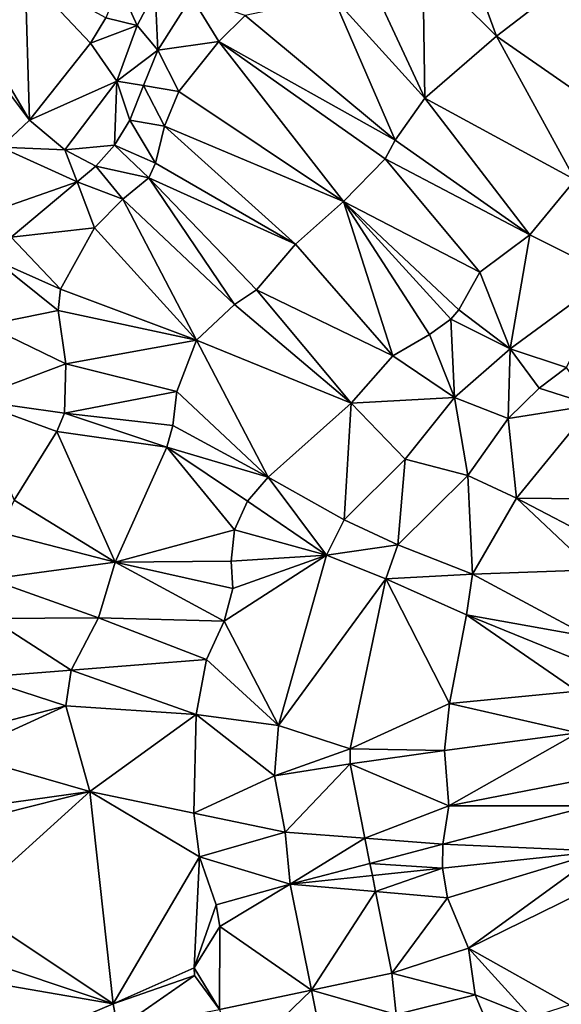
# Model space of a CAD drawing. Header units: inches. Extents: x 573046 to 573309, y 6670408 to 6670677.
# Tile 25 of 111: x 573192 to 573221, y 6670508 to 6670562. Entities that reach past the tile are written whole.
import ezdxf

# ---------------------------------------------------------------- set-up
doc = ezdxf.new("R2010")
doc.units = ezdxf.units.IN
doc.header["$MEASUREMENT"] = 0
for name, color, linetype in [('Objekter_Gjerde', 10, 'Continuous'), ('Objekter_Mur', 10, 'Continuous'), ('Terreng_ortofoto', 10, 'Continuous')]:
    doc.layers.add(name, color=color, linetype=linetype)

msp = doc.modelspace()

# ---------------------------------------------------------------- linework, layer by layer
at = {"layer": 'Terreng_ortofoto'}
for points in [[(573217.86, 6670561.31, 222), (573216.29, 6670565.59, 221), (573213.83, 6670565.31, 221)], [(573221.59, 6670564.19, 222), (573216.29, 6670565.59, 221), (573217.86, 6670561.31, 222)], [(573213.83, 6670565.31, 221), (573211.03, 6670564.14, 221), (573213.94, 6670557.9, 222)], [(573217.86, 6670561.31, 222), (573213.83, 6670565.31, 221), (573213.94, 6670557.9, 222)], [(573192.06, 6670564.71, 217), (573188.35, 6670563.4, 217), (573192.29, 6670556.7, 218)], [(573196.48, 6670562.31, 218), (573192.06, 6670564.71, 217), (573195.63, 6670560.91, 218)], [(573195.63, 6670560.91, 218), (573192.06, 6670564.71, 217), (573192.29, 6670556.7, 218)], [(573197.21, 6670564.06, 218), (573196.48, 6670562.31, 218), (573198.19, 6670561.89, 219)], [(573197.21, 6670564.06, 218), (573198.19, 6670561.89, 219), (573199.17, 6670563.76, 219)], [(573208.91, 6670563.45, 221), (573213.94, 6670557.9, 222), (573211.03, 6670564.14, 221)], [(573221.59, 6670564.19, 222), (573217.86, 6670561.31, 222), (573225.56, 6670555.95, 223)], [(573188.35, 6670563.4, 217), (573187.79, 6670562.68, 217), (573192.29, 6670556.7, 218)], [(573198.19, 6670561.89, 219), (573199.32, 6670560.54, 220), (573199.17, 6670563.76, 219)], [(573199.32, 6670560.54, 220), (573201.17, 6670563.46, 220), (573199.17, 6670563.76, 219)], [(573202.66, 6670561.01, 221), (573201.17, 6670563.46, 220), (573199.32, 6670560.54, 220)], [(573204.1, 6670562.43, 221), (573201.17, 6670563.46, 220), (573202.66, 6670561.01, 221)], [(573208.91, 6670563.45, 221), (573204.1, 6670562.43, 221), (573212.31, 6670555.61, 222)], [(573208.91, 6670563.45, 221), (573212.31, 6670555.61, 222), (573213.94, 6670557.9, 222)], [(573187.79, 6670562.68, 217), (573190.72, 6670555.22, 218), (573192.29, 6670556.7, 218)], [(573196.48, 6670562.31, 218), (573195.63, 6670560.91, 218), (573198.19, 6670561.89, 219)], [(573204.1, 6670562.43, 221), (573202.66, 6670561.01, 221), (573212.31, 6670555.61, 222)], [(573198.19, 6670561.89, 219), (573195.63, 6670560.91, 218), (573197.08, 6670558.83, 219)], [(573198.19, 6670561.89, 219), (573197.08, 6670558.83, 219), (573199.32, 6670560.54, 220)], [(573217.86, 6670561.31, 222), (573213.94, 6670557.9, 222), (573222.15, 6670553.44, 223)], [(573217.86, 6670561.31, 222), (573222.15, 6670553.44, 223), (573225.56, 6670555.95, 223)], [(573195.63, 6670560.91, 218), (573192.29, 6670556.7, 218), (573197.08, 6670558.83, 219)], [(573202.66, 6670561.01, 221), (573199.32, 6670560.54, 220), (573200.47, 6670558.28, 221)], [(573202.66, 6670561.01, 221), (573200.47, 6670558.28, 221), (573209.48, 6670552.24, 222)], [(573202.66, 6670561.01, 221), (573209.48, 6670552.24, 222), (573211.76, 6670554.59, 222)], [(573202.66, 6670561.01, 221), (573211.76, 6670554.59, 222), (573212.31, 6670555.61, 222)], [(573199.32, 6670560.54, 220), (573197.08, 6670558.83, 219), (573198.542, 6670558.593, 220)], [(573199.32, 6670560.54, 220), (573198.542, 6670558.593, 220), (573200.47, 6670558.28, 221)], [(573197.08, 6670558.83, 219), (573192.29, 6670556.7, 218), (573194.23, 6670555.08, 219)], [(573197.08, 6670558.83, 219), (573194.23, 6670555.08, 219), (573196.95, 6670555.34, 220)], [(573197.08, 6670558.83, 219), (573196.95, 6670555.34, 220), (573197.79, 6670556.71, 220)], [(573197.08, 6670558.83, 219), (573197.79, 6670556.71, 220), (573198.542, 6670558.593, 220)], [(573198.542, 6670558.593, 220), (573197.79, 6670556.71, 220), (573199.68, 6670556.38, 221)], [(573200.47, 6670558.28, 221), (573198.542, 6670558.593, 220), (573199.68, 6670556.38, 221)], [(573209.48, 6670552.24, 222), (573200.47, 6670558.28, 221), (573199.68, 6670556.38, 221)], [(573219.68, 6670550.42, 223), (573213.94, 6670557.9, 222), (573212.31, 6670555.61, 222)], [(573222.15, 6670553.44, 223), (573213.94, 6670557.9, 222), (573219.68, 6670550.42, 223)], [(573194.23, 6670555.08, 219), (573192.29, 6670556.7, 218), (573190.72, 6670555.22, 218)], [(573197.79, 6670556.71, 220), (573196.95, 6670555.34, 220), (573199.2, 6670554.35, 221)], [(573197.79, 6670556.71, 220), (573199.2, 6670554.35, 221), (573199.68, 6670556.38, 221)], [(573206.86, 6670549.91, 222), (573199.68, 6670556.38, 221), (573199.2, 6670554.35, 221)], [(573206.86, 6670549.91, 222), (573209.48, 6670552.24, 222), (573199.68, 6670556.38, 221)], [(573194.902, 6670553.319, 220), (573190.72, 6670555.22, 218), (573190.25, 6670551.7, 219)], [(573194.23, 6670555.08, 219), (573190.72, 6670555.22, 218), (573194.902, 6670553.319, 220)], [(573196.95, 6670555.34, 220), (573194.23, 6670555.08, 219), (573195.93, 6670554.18, 220)], [(573196.95, 6670555.34, 220), (573195.93, 6670554.18, 220), (573198.82, 6670553.55, 221)], [(573199.2, 6670554.35, 221), (573196.95, 6670555.34, 220), (573198.82, 6670553.55, 221)], [(573219.68, 6670550.42, 223), (573212.31, 6670555.61, 222), (573211.76, 6670554.59, 222)], [(573194.23, 6670555.08, 219), (573194.902, 6670553.319, 220), (573195.93, 6670554.18, 220)], [(573195.93, 6670554.18, 220), (573194.902, 6670553.319, 220), (573197.41, 6670552.37, 221)], [(573195.93, 6670554.18, 220), (573197.41, 6670552.37, 221), (573198.82, 6670553.55, 221)], [(573206.86, 6670549.91, 222), (573199.2, 6670554.35, 221), (573198.82, 6670553.55, 221)], [(573216.94, 6670548.38, 223), (573211.76, 6670554.59, 222), (573209.48, 6670552.24, 222)], [(573216.94, 6670548.38, 223), (573219.68, 6670550.42, 223), (573211.76, 6670554.59, 222)], [(573203.51, 6670546.6, 222), (573198.82, 6670553.55, 221), (573197.41, 6670552.37, 221)], [(573204.72, 6670547.41, 222), (573198.82, 6670553.55, 221), (573203.51, 6670546.6, 222)], [(573204.72, 6670547.41, 222), (573206.86, 6670549.91, 222), (573198.82, 6670553.55, 221)], [(573194.902, 6670553.319, 220), (573190.25, 6670551.7, 219), (573191.3, 6670550.3, 220)], [(573195.86, 6670550.81, 221), (573194.902, 6670553.319, 220), (573191.3, 6670550.3, 220)], [(573195.86, 6670550.81, 221), (573197.41, 6670552.37, 221), (573194.902, 6670553.319, 220)], [(573224.09, 6670548.22, 224), (573222.15, 6670553.44, 223), (573219.68, 6670550.42, 223)], [(573201.44, 6670544.66, 222), (573197.41, 6670552.37, 221), (573195.86, 6670550.81, 221)], [(573203.51, 6670546.6, 222), (573197.41, 6670552.37, 221), (573201.44, 6670544.66, 222)], [(573212.18, 6670543.8, 223), (573209.48, 6670552.24, 222), (573206.86, 6670549.91, 222)], [(573216.94, 6670548.38, 223), (573209.48, 6670552.24, 222), (573215.8, 6670546.32, 223)], [(573215.8, 6670546.32, 223), (573209.48, 6670552.24, 222), (573215.35, 6670545.8, 223)], [(573214.19, 6670544.97, 223), (573215.35, 6670545.8, 223), (573209.48, 6670552.24, 222)], [(573214.19, 6670544.97, 223), (573209.48, 6670552.24, 222), (573212.18, 6670543.8, 223)], [(573193.99, 6670547.44, 221), (573195.86, 6670550.81, 221), (573191.3, 6670550.3, 220)], [(573201.44, 6670544.66, 222), (573195.86, 6670550.81, 221), (573193.99, 6670547.44, 221)], [(573218.61, 6670544.18, 224), (573219.68, 6670550.42, 223), (573216.94, 6670548.38, 223)], [(573224.09, 6670548.22, 224), (573219.68, 6670550.42, 223), (573218.61, 6670544.18, 224)], [(573193.99, 6670547.44, 221), (573191.3, 6670550.3, 220), (573190.41, 6670549.04, 220)], [(573204.72, 6670547.41, 222), (573212.18, 6670543.8, 223), (573206.86, 6670549.91, 222)], [(573190.41, 6670549.04, 220), (573189.91, 6670545.47, 220), (573193.87, 6670546.28, 221)], [(573193.99, 6670547.44, 221), (573190.41, 6670549.04, 220), (573193.87, 6670546.28, 221)], [(573218.61, 6670544.18, 224), (573216.94, 6670548.38, 223), (573215.8, 6670546.32, 223)], [(573224.09, 6670548.22, 224), (573218.61, 6670544.18, 224), (573221.689, 6670543.154, 225)], [(573201.44, 6670544.66, 222), (573193.99, 6670547.44, 221), (573193.87, 6670546.28, 221)], [(573204.72, 6670547.41, 222), (573203.51, 6670546.6, 222), (573209.9, 6670541.21, 223)], [(573204.72, 6670547.41, 222), (573209.9, 6670541.21, 223), (573212.18, 6670543.8, 223)], [(573203.51, 6670546.6, 222), (573201.44, 6670544.66, 222), (573209.9, 6670541.21, 223)], [(573194.29, 6670543.35, 221), (573193.87, 6670546.28, 221), (573189.91, 6670545.47, 220)], [(573201.44, 6670544.66, 222), (573193.87, 6670546.28, 221), (573194.29, 6670543.35, 221)], [(573218.61, 6670544.18, 224), (573215.8, 6670546.32, 223), (573215.35, 6670545.8, 223)], [(573194.29, 6670543.35, 221), (573189.91, 6670545.47, 220), (573189.04, 6670541.39, 220)], [(573214.19, 6670544.97, 223), (573215.55, 6670541.51, 224), (573215.35, 6670545.8, 223)], [(573218.61, 6670544.18, 224), (573215.35, 6670545.8, 223), (573215.55, 6670541.51, 224)], [(573214.19, 6670544.97, 223), (573212.18, 6670543.8, 223), (573215.55, 6670541.51, 224)], [(573201.44, 6670544.66, 222), (573194.29, 6670543.35, 221), (573200.36, 6670541.85, 222)], [(573205.35, 6670537.15, 223), (573201.44, 6670544.66, 222), (573200.36, 6670541.85, 222)], [(573205.35, 6670537.15, 223), (573209.9, 6670541.21, 223), (573201.44, 6670544.66, 222)], [(573218.49, 6670540.37, 225), (573218.61, 6670544.18, 224), (573215.55, 6670541.51, 224)], [(573218.49, 6670540.37, 225), (573220.18, 6670542.02, 225), (573218.61, 6670544.18, 224)], [(573218.61, 6670544.18, 224), (573220.18, 6670542.02, 225), (573221.689, 6670543.154, 225)], [(573194.21, 6670540.66, 221), (573194.29, 6670543.35, 221), (573189.04, 6670541.39, 220)], [(573194.21, 6670540.66, 221), (573200.36, 6670541.85, 222), (573194.29, 6670543.35, 221)], [(573212.18, 6670543.8, 223), (573209.9, 6670541.21, 223), (573215.55, 6670541.51, 224)], [(573223.1, 6670541.09, 226), (573221.689, 6670543.154, 225), (573220.18, 6670542.02, 225)], [(573194.21, 6670540.66, 221), (573200.14, 6670539.98, 222), (573200.36, 6670541.85, 222)], [(573205.35, 6670537.15, 223), (573200.36, 6670541.85, 222), (573200.14, 6670539.98, 222)], [(573223.1, 6670541.09, 226), (573220.18, 6670542.02, 225), (573218.49, 6670540.37, 225)], [(573193.79, 6670539.66, 221), (573189.04, 6670541.39, 220), (573191.46, 6670535.89, 221)], [(573194.21, 6670540.66, 221), (573189.04, 6670541.39, 220), (573193.79, 6670539.66, 221)], [(573205.35, 6670537.15, 223), (573209.51, 6670534.82, 224), (573209.9, 6670541.21, 223)], [(573212.85, 6670538.13, 224), (573209.9, 6670541.21, 223), (573209.51, 6670534.82, 224)], [(573212.85, 6670538.13, 224), (573215.55, 6670541.51, 224), (573209.9, 6670541.21, 223)], [(573212.85, 6670538.13, 224), (573216.29, 6670537.24, 225), (573215.55, 6670541.51, 224)], [(573218.49, 6670540.37, 225), (573215.55, 6670541.51, 224), (573216.29, 6670537.24, 225)], [(573194.21, 6670540.66, 221), (573193.79, 6670539.66, 221), (573199.82, 6670538.8, 222)], [(573194.21, 6670540.66, 221), (573199.82, 6670538.8, 222), (573200.14, 6670539.98, 222)], [(573223.1, 6670541.09, 226), (573218.49, 6670540.37, 225), (573218.94, 6670536.01, 226)], [(573224.69, 6670535.95, 227), (573223.1, 6670541.09, 226), (573218.94, 6670536.01, 226)], [(573218.49, 6670540.37, 225), (573216.29, 6670537.24, 225), (573218.94, 6670536.01, 226)], [(573196.98, 6670532.49, 222), (573193.79, 6670539.66, 221), (573191.46, 6670535.89, 221)], [(573196.98, 6670532.49, 222), (573199.82, 6670538.8, 222), (573193.79, 6670539.66, 221)], [(573205.35, 6670537.15, 223), (573200.14, 6670539.98, 222), (573199.82, 6670538.8, 222)], [(573196.98, 6670532.49, 222), (573203.51, 6670534.27, 223), (573199.82, 6670538.8, 222)], [(573205.35, 6670537.15, 223), (573199.82, 6670538.8, 222), (573204.22, 6670535.84, 223)], [(573204.22, 6670535.84, 223), (573199.82, 6670538.8, 222), (573203.51, 6670534.27, 223)], [(573212.85, 6670538.13, 224), (573209.51, 6670534.82, 224), (573212.46, 6670533.45, 225)], [(573212.85, 6670538.13, 224), (573212.46, 6670533.45, 225), (573216.29, 6670537.24, 225)], [(573208.55, 6670532.88, 224), (573205.35, 6670537.15, 223), (573204.22, 6670535.84, 223)], [(573208.55, 6670532.88, 224), (573209.51, 6670534.82, 224), (573205.35, 6670537.15, 223)], [(573216.54, 6670531.84, 226), (573216.29, 6670537.24, 225), (573212.46, 6670533.45, 225)], [(573218.94, 6670536.01, 226), (573216.29, 6670537.24, 225), (573216.54, 6670531.84, 226)], [(573196.98, 6670532.49, 222), (573191.46, 6670535.89, 221), (573190.61, 6670534.14, 221)], [(573208.55, 6670532.88, 224), (573204.22, 6670535.84, 223), (573203.51, 6670534.27, 223)], [(573223.11, 6670532.07, 227), (573218.94, 6670536.01, 226), (573216.54, 6670531.84, 226)], [(573223.11, 6670532.07, 227), (573223.49, 6670533.63, 227), (573218.94, 6670536.01, 226)], [(573224.69, 6670535.95, 227), (573218.94, 6670536.01, 226), (573223.49, 6670533.63, 227)], [(573208.55, 6670532.88, 224), (573212.46, 6670533.45, 225), (573209.51, 6670534.82, 224)], [(573196.98, 6670532.49, 222), (573190.61, 6670534.14, 221), (573190.12, 6670531.56, 221)], [(573203.34, 6670532.56, 223), (573203.51, 6670534.27, 223), (573196.98, 6670532.49, 222)], [(573208.55, 6670532.88, 224), (573203.51, 6670534.27, 223), (573203.34, 6670532.56, 223)], [(573208.55, 6670532.88, 224), (573211.8, 6670531.59, 225), (573212.46, 6670533.45, 225)], [(573216.54, 6670531.84, 226), (573212.46, 6670533.45, 225), (573211.8, 6670531.59, 225)], [(573203.34, 6670532.56, 223), (573196.98, 6670532.49, 222), (573203.42, 6670531.05, 223)], [(573208.55, 6670532.88, 224), (573203.42, 6670531.05, 223), (573202.95, 6670529.26, 223)], [(573208.55, 6670532.88, 224), (573202.95, 6670529.26, 223), (573205.92, 6670523.56, 224)], [(573208.55, 6670532.88, 224), (573203.34, 6670532.56, 223), (573203.42, 6670531.05, 223)], [(573208.55, 6670532.88, 224), (573205.92, 6670523.56, 224), (573211.8, 6670531.59, 225)], [(573196.98, 6670532.49, 222), (573190.12, 6670531.56, 221), (573196.07, 6670529.45, 222)], [(573202.95, 6670529.26, 223), (573196.98, 6670532.49, 222), (573196.07, 6670529.45, 222)], [(573202.95, 6670529.26, 223), (573203.42, 6670531.05, 223), (573196.98, 6670532.49, 222)], [(573223.11, 6670532.07, 227), (573216.54, 6670531.84, 226), (573222.92, 6670528.41, 227)], [(573196.07, 6670529.45, 222), (573190.12, 6670531.56, 221), (573190.18, 6670529.42, 221)], [(573211.8, 6670531.59, 225), (573205.92, 6670523.56, 224), (573209.85, 6670522.27, 225)], [(573211.8, 6670531.59, 225), (573209.85, 6670522.27, 225), (573215.28, 6670524.75, 226)], [(573216.54, 6670531.84, 226), (573211.8, 6670531.59, 225), (573216.22, 6670529.62, 226)], [(573211.8, 6670531.59, 225), (573215.28, 6670524.75, 226), (573216.22, 6670529.62, 226)], [(573222.92, 6670528.41, 227), (573216.54, 6670531.84, 226), (573216.22, 6670529.62, 226)], [(573194.57, 6670526.59, 222), (573190.18, 6670529.42, 221), (573189.51, 6670526.19, 221)], [(573196.07, 6670529.45, 222), (573190.18, 6670529.42, 221), (573194.57, 6670526.59, 222)], [(573201.99, 6670527.16, 223), (573196.07, 6670529.45, 222), (573194.57, 6670526.59, 222)], [(573202.95, 6670529.26, 223), (573196.07, 6670529.45, 222), (573201.99, 6670527.16, 223)], [(573222.27, 6670525.43, 227), (573216.22, 6670529.62, 226), (573215.28, 6670524.75, 226)], [(573222.92, 6670528.41, 227), (573216.22, 6670529.62, 226), (573222.48, 6670527.06, 227)], [(573222.27, 6670525.43, 227), (573222.48, 6670527.06, 227), (573216.22, 6670529.62, 226)], [(573202.95, 6670529.26, 223), (573201.99, 6670527.16, 223), (573205.92, 6670523.56, 224)], [(573201.99, 6670527.16, 223), (573194.57, 6670526.59, 222), (573201.41, 6670524.15, 223)], [(573201.99, 6670527.16, 223), (573201.41, 6670524.15, 223), (573205.92, 6670523.56, 224)], [(573189.51, 6670526.19, 221), (573188.5, 6670523.14, 221), (573194.29, 6670524.63, 222)], [(573194.57, 6670526.59, 222), (573189.51, 6670526.19, 221), (573194.29, 6670524.63, 222)], [(573194.57, 6670526.59, 222), (573194.29, 6670524.63, 222), (573201.41, 6670524.15, 223)], [(573222.27, 6670525.43, 227), (573215.28, 6670524.75, 226), (573222.31, 6670523.15, 227)], [(573194.29, 6670524.63, 222), (573188.48, 6670521.99, 221), (573195.59, 6670519.94, 222)], [(573194.29, 6670524.63, 222), (573188.5, 6670523.14, 221), (573188.48, 6670521.99, 221)], [(573201.41, 6670524.15, 223), (573194.29, 6670524.63, 222), (573195.59, 6670519.94, 222)], [(573209.85, 6670522.27, 225), (573215.01, 6670522.18, 226), (573215.28, 6670524.75, 226)], [(573222.31, 6670523.15, 227), (573215.28, 6670524.75, 226), (573215.01, 6670522.18, 226)], [(573201.41, 6670524.15, 223), (573195.59, 6670519.94, 222), (573201.29, 6670518.75, 223)], [(573205.7, 6670520.79, 224), (573201.41, 6670524.15, 223), (573201.29, 6670518.75, 223)], [(573205.92, 6670523.56, 224), (573201.41, 6670524.15, 223), (573205.7, 6670520.79, 224)], [(573205.92, 6670523.56, 224), (573205.7, 6670520.79, 224), (573209.85, 6670522.27, 225)], [(573222.31, 6670523.15, 227), (573215.01, 6670522.18, 226), (573215.25, 6670519.16, 226)], [(573222.31, 6670523.15, 227), (573215.25, 6670519.16, 226), (573223.02, 6670520.67, 227)], [(573195.59, 6670519.94, 222), (573188.48, 6670521.99, 221), (573189.21, 6670519.05, 221)], [(573205.7, 6670520.79, 224), (573209.84, 6670521.46, 225), (573209.85, 6670522.27, 225)], [(573209.85, 6670522.27, 225), (573209.84, 6670521.46, 225), (573215.01, 6670522.18, 226)], [(573215.01, 6670522.18, 226), (573209.84, 6670521.46, 225), (573215.25, 6670519.16, 226)], [(573205.7, 6670520.79, 224), (573206.28, 6670517.71, 224), (573209.84, 6670521.46, 225)], [(573206.28, 6670517.71, 224), (573210.656, 6670517.376, 225), (573209.84, 6670521.46, 225)], [(573215.25, 6670519.16, 226), (573209.84, 6670521.46, 225), (573210.656, 6670517.376, 225)], [(573205.7, 6670520.79, 224), (573201.29, 6670518.75, 223), (573206.28, 6670517.71, 224)], [(573223.02, 6670520.67, 227), (573215.25, 6670519.16, 226), (573223, 6670519.16, 227)], [(573188.73, 6670513.74, 221), (573195.59, 6670519.94, 222), (573189.24, 6670518.34, 221)], [(573196.87, 6670508.31, 222), (573195.59, 6670519.94, 222), (573188.73, 6670513.74, 221)], [(573195.59, 6670519.94, 222), (573189.21, 6670519.05, 221), (573189.24, 6670518.34, 221)], [(573196.87, 6670508.31, 222), (573201.6, 6670516.37, 223), (573195.59, 6670519.94, 222)], [(573201.6, 6670516.37, 223), (573201.29, 6670518.75, 223), (573195.59, 6670519.94, 222)], [(573214.92, 6670517.05, 226), (573215.25, 6670519.16, 226), (573210.656, 6670517.376, 225)], [(573214.92, 6670517.05, 226), (573223, 6670519.16, 227), (573215.25, 6670519.16, 226)], [(573223.62, 6670516.68, 227), (573223, 6670519.16, 227), (573214.92, 6670517.05, 226)], [(573201.6, 6670516.37, 223), (573206.28, 6670517.71, 224), (573201.29, 6670518.75, 223)], [(573206.56, 6670514.86, 224), (573206.28, 6670517.71, 224), (573201.6, 6670516.37, 223)], [(573206.56, 6670514.86, 224), (573210.656, 6670517.376, 225), (573206.28, 6670517.71, 224)], [(573206.56, 6670514.86, 224), (573210.93, 6670516.005, 225), (573210.656, 6670517.376, 225)], [(573214.92, 6670517.05, 226), (573210.656, 6670517.376, 225), (573210.93, 6670516.005, 225)], [(573214.92, 6670517.05, 226), (573210.93, 6670516.005, 225), (573214.9, 6670515.75, 226)], [(573223.62, 6670516.68, 227), (573214.92, 6670517.05, 226), (573214.9, 6670515.75, 226)], [(573196.87, 6670508.31, 222), (573201.3, 6670510.29, 223), (573201.6, 6670516.37, 223)], [(573202.52, 6670513.74, 223), (573201.6, 6670516.37, 223), (573201.3, 6670510.29, 223)], [(573206.56, 6670514.86, 224), (573201.6, 6670516.37, 223), (573202.52, 6670513.74, 223)], [(573223.62, 6670516.68, 227), (573214.9, 6670515.75, 226), (573215.18, 6670514.12, 226)], [(573223.62, 6670516.68, 227), (573215.18, 6670514.12, 226), (573216.33, 6670511.36, 226)], [(573223.62, 6670516.68, 227), (573216.33, 6670511.36, 226), (573224.27, 6670515.26, 227)], [(573206.56, 6670514.86, 224), (573211.063, 6670515.341, 225), (573210.93, 6670516.005, 225)], [(573214.9, 6670515.75, 226), (573210.93, 6670516.005, 225), (573211.063, 6670515.341, 225)], [(573206.56, 6670514.86, 224), (573211.239, 6670514.458, 225), (573211.063, 6670515.341, 225)], [(573214.9, 6670515.75, 226), (573211.063, 6670515.341, 225), (573211.239, 6670514.458, 225)], [(573214.9, 6670515.75, 226), (573211.239, 6670514.458, 225), (573215.18, 6670514.12, 226)], [(573206.56, 6670514.86, 224), (573202.52, 6670513.74, 223), (573202.72, 6670512.55, 223)], [(573207.723, 6670509.065, 224), (573206.56, 6670514.86, 224), (573202.72, 6670512.55, 223)], [(573207.723, 6670509.065, 224), (573211.239, 6670514.458, 225), (573206.56, 6670514.86, 224)], [(573221.849, 6670508.263, 226.221), (573224.27, 6670515.26, 227), (573216.33, 6670511.36, 226)], [(573207.723, 6670509.065, 224), (573212.13, 6670510, 225), (573211.239, 6670514.458, 225)], [(573215.18, 6670514.12, 226), (573211.239, 6670514.458, 225), (573212.13, 6670510, 225)], [(573196.87, 6670508.31, 222), (573188.73, 6670513.74, 221), (573189.05, 6670510.93, 221)], [(573202.72, 6670512.55, 223), (573202.52, 6670513.74, 223), (573201.3, 6670510.29, 223)], [(573215.18, 6670514.12, 226), (573212.13, 6670510, 225), (573216.33, 6670511.36, 226)], [(573202.7, 6670508, 223), (573202.72, 6670512.55, 223), (573201.3, 6670510.29, 223)], [(573202.7, 6670508, 223), (573207.723, 6670509.065, 224), (573202.72, 6670512.55, 223)], [(573216.68, 6670508.81, 226), (573216.33, 6670511.36, 226), (573212.13, 6670510, 225)], [(573221.849, 6670508.263, 226.221), (573216.33, 6670511.36, 226), (573219.743, 6670507.58, 226.126)], [(573219.743, 6670507.58, 226.126), (573216.33, 6670511.36, 226), (573216.68, 6670508.81, 226)], [(573196.87, 6670508.31, 222), (573189.05, 6670510.93, 221), (573188.72, 6670509.72, 221)], [(573196.87, 6670508.31, 222), (573201.32, 6670509.87, 223), (573201.3, 6670510.29, 223)], [(573202.7, 6670508, 223), (573201.3, 6670510.29, 223), (573201.32, 6670509.87, 223)], [(573207.723, 6670509.065, 224), (573212.37, 6670507.72, 225), (573212.13, 6670510, 225)], [(573216.68, 6670508.81, 226), (573212.13, 6670510, 225), (573212.37, 6670507.72, 225)], [(573196.87, 6670508.31, 222), (573188.72, 6670509.72, 221), (573189.86, 6670505.34, 221)], [(573196.87, 6670508.31, 222), (573197.13, 6670506.95, 222), (573201.32, 6670509.87, 223)], [(573202.7, 6670508, 223), (573201.32, 6670509.87, 223), (573197.13, 6670506.95, 222)], [(573202.7, 6670508, 223), (573203.7, 6670505.18, 223), (573207.723, 6670509.065, 224)], [(573207.723, 6670509.065, 224), (573203.7, 6670505.18, 223), (573208.62, 6670504.6, 224)], [(573207.723, 6670509.065, 224), (573208.62, 6670504.6, 224), (573212.37, 6670507.72, 225)], [(573217.33, 6670507.29, 226), (573216.68, 6670508.81, 226), (573212.37, 6670507.72, 225)], [(573219.743, 6670507.58, 226.126), (573216.68, 6670508.81, 226), (573217.33, 6670507.29, 226)], [(573196.87, 6670508.31, 222), (573189.86, 6670505.34, 221), (573197.13, 6670506.95, 222)]]:
    msp.add_3dface(points, dxfattribs=at)

# ---------------------------------------------------------------- meshes
at = {"layer": 'Objekter_Gjerde', "color": 24, "true_color": 0xaa170d}
mesh = msp.add_polyface(dxfattribs=at)
corners = [(573191.141, 6670494.29, 221.39), (573190.959, 6670494.21, 221.39), (573196.659, 6670481.868, 221.35), (573196.841, 6670481.952, 221.35), (573188.043, 6670501.606, 221.2), (573187.857, 6670501.534, 221.2), (573186.327, 6670506.505, 221.14), (573186.133, 6670506.455, 221.14), (573262.36, 6670586.863, 217.46), (573262.32, 6670587.059, 217.46), (573236.564, 6670581.691, 216.68), (573236.576, 6670581.489, 216.68), (573184.31, 6670517.029, 220.85), (573199.534, 6670573.908, 216.26), (573184.18, 6670520.28, 220.75), (573184.51, 6670517.049, 220.85), (573183.24, 6670528.687, 220.21), (573183.04, 6670528.673, 220.21), (573183.05, 6670535.637, 219.7), (573190.9, 6670572.056, 216.26), (573191.06, 6670571.886, 216.26), (573189.623, 6670567.546, 217.63), (573184.38, 6670520.298, 220.75), (573183.721, 6670541.701, 219.33), (573183.25, 6670535.625, 219.7), (573184.199, 6670544.406, 219.1), (573184.001, 6670544.434, 219.1), (573184.768, 6670547.668, 218.71), (573184.572, 6670547.71, 218.71), (573183.919, 6670541.677, 219.33), (573199.586, 6670573.714, 216.26), (573189.817, 6670567.494, 217.63), (573191.141, 6670494.29, 220.688), (573190.959, 6670494.21, 220.621), (573196.659, 6670481.868, 220.275), (573196.841, 6670481.952, 220.299), (573188.043, 6670501.606, 220.489), (573187.857, 6670501.534, 220.438), (573186.327, 6670506.505, 220.686), (573186.133, 6670506.455, 220.562), (573236.564, 6670581.691, 216.218), (573262.36, 6670586.863, 216.358), (573262.32, 6670587.059, 216.319), (573236.576, 6670581.489, 216.282), (573184.51, 6670517.049, 220.114), (573184.31, 6670517.029, 220.073), (573199.534, 6670573.908, 215.492), (573190.9, 6670572.056, 215.34), (573191.06, 6670571.886, 215.372), (573184.18, 6670520.28, 220.141), (573183.24, 6670528.687, 219.319), (573183.04, 6670528.673, 219.258), (573183.25, 6670535.625, 219.15), (573183.05, 6670535.637, 219.091), (573189.623, 6670567.546, 216.319), (573183.919, 6670541.677, 218.61), (573183.721, 6670541.701, 218.543), (573189.817, 6670567.494, 216.328), (573184.572, 6670547.71, 218.273), (573184.38, 6670520.298, 220.18), (573184.199, 6670544.406, 218.534), (573184.001, 6670544.434, 218.473), (573184.768, 6670547.668, 218.331), (573199.586, 6670573.714, 215.564)]
mesh.append_faces([[corners[k] for k in face] for face in [(19, 13, 46), (19, 46, 47), (19, 13, 46), (19, 46, 47), (30, 20, 63), (20, 48, 63), (30, 20, 63), (20, 48, 63), (13, 10, 40), (13, 40, 46), (13, 10, 40), (13, 40, 46), (11, 30, 43), (30, 63, 43), (11, 30, 43), (30, 63, 43), (21, 19, 54), (19, 47, 54), (21, 19, 54), (19, 47, 54), (20, 31, 57), (20, 57, 48), (20, 31, 57), (20, 57, 48), (10, 9, 42), (10, 42, 40), (10, 9, 42), (10, 42, 40), (8, 11, 41), (11, 43, 41), (8, 11, 41), (11, 43, 41), (9, 8, 41), (9, 41, 42), (9, 8, 41), (9, 41, 42), (28, 21, 58), (21, 54, 58), (28, 21, 58), (21, 54, 58), (31, 27, 62), (31, 62, 57), (31, 27, 62), (31, 62, 57), (26, 28, 61), (28, 58, 61), (26, 28, 61), (28, 58, 61), (27, 25, 60), (27, 60, 62), (27, 25, 60), (27, 60, 62), (23, 26, 56), (26, 61, 56), (23, 26, 56), (26, 61, 56), (25, 29, 55), (25, 55, 60), (25, 29, 55), (25, 55, 60), (18, 23, 53), (23, 56, 53), (18, 23, 53), (23, 56, 53), (29, 24, 52), (29, 52, 55), (29, 24, 52), (29, 52, 55), (17, 18, 51), (18, 53, 51), (17, 18, 51), (18, 53, 51), (24, 16, 50), (24, 50, 52), (24, 16, 50), (24, 50, 52), (14, 17, 49), (17, 51, 49), (14, 17, 49), (17, 51, 49), (16, 22, 59), (16, 59, 50), (16, 22, 59), (16, 59, 50), (12, 14, 45), (14, 49, 45), (12, 14, 45), (14, 49, 45), (22, 15, 44), (22, 44, 59), (22, 15, 44), (22, 44, 59), (7, 12, 39), (12, 45, 39), (7, 12, 39), (12, 45, 39), (15, 6, 38), (15, 38, 44), (15, 6, 38), (15, 38, 44), (3, 2, 35), (2, 34, 35), (3, 2, 35), (2, 34, 35), (5, 7, 39), (5, 39, 37), (5, 7, 39), (5, 39, 37), (2, 1, 33), (2, 33, 34), (2, 1, 33), (2, 33, 34), (6, 4, 38), (4, 36, 38), (6, 4, 38), (4, 36, 38), (0, 3, 32), (3, 35, 32), (0, 3, 32), (3, 35, 32), (1, 5, 33), (5, 37, 33), (1, 5, 33), (5, 37, 33), (4, 0, 32), (4, 32, 36), (4, 0, 32), (4, 32, 36), (57, 48, 54), (63, 46, 48), (57, 58, 62), (63, 43, 46), (62, 61, 60), (55, 60, 56), (55, 53, 52), (44, 39, 38), (59, 49, 44), (52, 51, 50), (62, 58, 61), (60, 61, 56), (38, 37, 36), (59, 50, 49), (57, 54, 58), (55, 56, 53), (48, 47, 54), (52, 53, 51), (49, 50, 51), (49, 45, 44), (36, 33, 32), (46, 43, 40), (46, 47, 48), (44, 45, 39), (43, 41, 40), (40, 41, 42), (38, 39, 37), (36, 37, 33), (34, 35, 32), (32, 33, 34), (31, 20, 21), (30, 13, 20), (31, 21, 27), (29, 25, 23), (27, 26, 25), (30, 11, 13), (29, 23, 24), (6, 5, 4), (15, 12, 6), (24, 18, 16), (21, 28, 27), (27, 28, 26), (23, 25, 26), (23, 18, 24), (22, 14, 15), (22, 16, 14), (20, 19, 21), (13, 19, 20), (18, 17, 16), (14, 16, 17), (14, 12, 15), (4, 1, 0), (11, 10, 13), (12, 7, 6), (11, 8, 10), (8, 9, 10), (6, 7, 5), (4, 5, 1), (2, 3, 0), (0, 1, 2)]], dxfattribs={"color": 25})
mesh = msp.add_polyface(dxfattribs=at)
corners = [(573191.141, 6670494.29, 221.39), (573190.959, 6670494.21, 221.39), (573196.659, 6670481.868, 221.35), (573196.841, 6670481.952, 221.35), (573188.043, 6670501.606, 221.2), (573187.857, 6670501.534, 221.2), (573186.327, 6670506.505, 221.14), (573186.133, 6670506.455, 221.14), (573262.36, 6670586.863, 217.46), (573262.32, 6670587.059, 217.46), (573236.564, 6670581.691, 216.68), (573236.576, 6670581.489, 216.68), (573184.31, 6670517.029, 220.85), (573199.534, 6670573.908, 216.26), (573184.18, 6670520.28, 220.75), (573184.51, 6670517.049, 220.85), (573183.24, 6670528.687, 220.21), (573183.04, 6670528.673, 220.21), (573183.05, 6670535.637, 219.7), (573190.9, 6670572.056, 216.26), (573191.06, 6670571.886, 216.26), (573189.623, 6670567.546, 217.63), (573184.38, 6670520.298, 220.75), (573183.721, 6670541.701, 219.33), (573183.25, 6670535.625, 219.7), (573184.199, 6670544.406, 219.1), (573184.001, 6670544.434, 219.1), (573184.768, 6670547.668, 218.71), (573184.572, 6670547.71, 218.71), (573183.919, 6670541.677, 219.33), (573199.586, 6670573.714, 216.26), (573189.817, 6670567.494, 217.63), (573191.141, 6670494.29, 220.688), (573190.959, 6670494.21, 220.621), (573196.659, 6670481.868, 220.275), (573196.841, 6670481.952, 220.299), (573188.043, 6670501.606, 220.489), (573187.857, 6670501.534, 220.438), (573186.327, 6670506.505, 220.686), (573186.133, 6670506.455, 220.562), (573236.564, 6670581.691, 216.218), (573262.36, 6670586.863, 216.358), (573262.32, 6670587.059, 216.319), (573236.576, 6670581.489, 216.282), (573184.51, 6670517.049, 220.114), (573184.31, 6670517.029, 220.073), (573199.534, 6670573.908, 215.492), (573190.9, 6670572.056, 215.34), (573191.06, 6670571.886, 215.372), (573184.18, 6670520.28, 220.141), (573183.24, 6670528.687, 219.319), (573183.04, 6670528.673, 219.258), (573183.25, 6670535.625, 219.15), (573183.05, 6670535.637, 219.091), (573189.623, 6670567.546, 216.319), (573183.919, 6670541.677, 218.61), (573183.721, 6670541.701, 218.543), (573189.817, 6670567.494, 216.328), (573184.572, 6670547.71, 218.273), (573184.38, 6670520.298, 220.18), (573184.199, 6670544.406, 218.534), (573184.001, 6670544.434, 218.473), (573184.768, 6670547.668, 218.331), (573199.586, 6670573.714, 215.564)]
mesh.append_faces([[corners[k] for k in face] for face in [(19, 13, 46), (19, 46, 47), (19, 13, 46), (19, 46, 47), (30, 20, 63), (20, 48, 63), (30, 20, 63), (20, 48, 63), (13, 10, 40), (13, 40, 46), (13, 10, 40), (13, 40, 46), (11, 30, 43), (30, 63, 43), (11, 30, 43), (30, 63, 43), (21, 19, 54), (19, 47, 54), (21, 19, 54), (19, 47, 54), (20, 31, 57), (20, 57, 48), (20, 31, 57), (20, 57, 48), (10, 9, 42), (10, 42, 40), (10, 9, 42), (10, 42, 40), (8, 11, 41), (11, 43, 41), (8, 11, 41), (11, 43, 41), (9, 8, 41), (9, 41, 42), (9, 8, 41), (9, 41, 42), (28, 21, 58), (21, 54, 58), (28, 21, 58), (21, 54, 58), (31, 27, 62), (31, 62, 57), (31, 27, 62), (31, 62, 57), (26, 28, 61), (28, 58, 61), (26, 28, 61), (28, 58, 61), (27, 25, 60), (27, 60, 62), (27, 25, 60), (27, 60, 62), (23, 26, 56), (26, 61, 56), (23, 26, 56), (26, 61, 56), (25, 29, 55), (25, 55, 60), (25, 29, 55), (25, 55, 60), (18, 23, 53), (23, 56, 53), (18, 23, 53), (23, 56, 53), (29, 24, 52), (29, 52, 55), (29, 24, 52), (29, 52, 55), (17, 18, 51), (18, 53, 51), (17, 18, 51), (18, 53, 51), (24, 16, 50), (24, 50, 52), (24, 16, 50), (24, 50, 52), (14, 17, 49), (17, 51, 49), (14, 17, 49), (17, 51, 49), (16, 22, 59), (16, 59, 50), (16, 22, 59), (16, 59, 50), (12, 14, 45), (14, 49, 45), (12, 14, 45), (14, 49, 45), (22, 15, 44), (22, 44, 59), (22, 15, 44), (22, 44, 59), (7, 12, 39), (12, 45, 39), (7, 12, 39), (12, 45, 39), (15, 6, 38), (15, 38, 44), (15, 6, 38), (15, 38, 44), (3, 2, 35), (2, 34, 35), (3, 2, 35), (2, 34, 35), (5, 7, 39), (5, 39, 37), (5, 7, 39), (5, 39, 37), (2, 1, 33), (2, 33, 34), (2, 1, 33), (2, 33, 34), (6, 4, 38), (4, 36, 38), (6, 4, 38), (4, 36, 38), (0, 3, 32), (3, 35, 32), (0, 3, 32), (3, 35, 32), (1, 5, 33), (5, 37, 33), (1, 5, 33), (5, 37, 33), (4, 0, 32), (4, 32, 36), (4, 0, 32), (4, 32, 36), (57, 48, 54), (63, 46, 48), (57, 58, 62), (63, 43, 46), (62, 61, 60), (55, 60, 56), (55, 53, 52), (44, 39, 38), (59, 49, 44), (52, 51, 50), (62, 58, 61), (60, 61, 56), (38, 37, 36), (59, 50, 49), (57, 54, 58), (55, 56, 53), (48, 47, 54), (52, 53, 51), (49, 50, 51), (49, 45, 44), (36, 33, 32), (46, 43, 40), (46, 47, 48), (44, 45, 39), (43, 41, 40), (40, 41, 42), (38, 39, 37), (36, 37, 33), (34, 35, 32), (32, 33, 34), (31, 20, 21), (30, 13, 20), (31, 21, 27), (29, 25, 23), (27, 26, 25), (30, 11, 13), (29, 23, 24), (6, 5, 4), (15, 12, 6), (24, 18, 16), (21, 28, 27), (27, 28, 26), (23, 25, 26), (23, 18, 24), (22, 14, 15), (22, 16, 14), (20, 19, 21), (13, 19, 20), (18, 17, 16), (14, 16, 17), (14, 12, 15), (4, 1, 0), (11, 10, 13), (12, 7, 6), (11, 8, 10), (8, 9, 10), (6, 7, 5), (4, 5, 1), (2, 3, 0), (0, 1, 2)]])
at = {"layer": 'Objekter_Mur', "color": 24, "true_color": 0xaa170d}
mesh = msp.add_polyface(dxfattribs=at)
corners = [(573175.494, 6670634.688, 219.255), (573176.783, 6670634.982, 218.255), (573175.494, 6670634.688, 218.255), (573176.783, 6670634.982, 219.255), (573176.92, 6670634.381, 219.255), (573176.92, 6670634.381, 218.255), (573175.63, 6670634.09, 219.255), (573175.63, 6670634.09, 218.255), (573176.783, 6670634.982, 219.44), (573175.494, 6670634.688, 219.44), (573175.494, 6670634.688, 218.44), (573229.31, 6670508.859, 226.51), (573229.25, 6670509.592, 226.51), (573229.25, 6670509.592, 225.51), (573229.31, 6670508.859, 225.51), (573229.25, 6670509.592, 226.693), (573229.186, 6670510.38, 226.693), (573229.186, 6670510.38, 225.693), (573229.25, 6670509.592, 225.693), (573229.186, 6670510.38, 226.892), (573229.122, 6670511.167, 226.892), (573229.122, 6670511.167, 225.892), (573229.186, 6670510.38, 225.892), (573229.122, 6670511.167, 227.09), (573229.058, 6670511.955, 227.09), (573229.058, 6670511.955, 226.09), (573229.122, 6670511.167, 226.09), (573230.619, 6670512.037, 226.09), (573230.619, 6670512.037, 227.274), (573229.058, 6670511.955, 227.274), (573229.058, 6670511.955, 226.274), (573229.003, 6670512.625, 227.274), (573229.003, 6670512.625, 226.274), (573230.605, 6670512.709, 226.274), (573230.605, 6670512.709, 227.392), (573229.003, 6670512.625, 227.392), (573229.003, 6670512.625, 226.392), (573228.98, 6670512.91, 227.392), (573228.98, 6670512.91, 226.392), (573230.6, 6670512.93, 226.392), (573230.6, 6670512.93, 227.392)]
mesh.append_faces([[corners[k] for k in face] for face in [(0, 1, 2), (3, 4, 5), (3, 5, 1), (4, 6, 7), (4, 7, 5), (6, 0, 2), (6, 2, 7), (0, 1, 2), (3, 4, 5), (3, 5, 1), (4, 6, 7), (4, 7, 5), (6, 0, 2), (6, 2, 7), (8, 9, 10), (8, 9, 10), (11, 12, 13), (11, 13, 14), (11, 12, 13), (11, 13, 14), (15, 16, 17), (15, 17, 18), (15, 16, 17), (15, 17, 18), (19, 20, 21), (19, 21, 22), (19, 20, 21), (19, 21, 22), (23, 24, 25), (23, 25, 26), (24, 27, 25), (23, 24, 25), (23, 25, 26), (24, 27, 25), (28, 29, 30), (29, 31, 32), (29, 32, 30), (31, 33, 32), (28, 29, 30), (29, 31, 32), (29, 32, 30), (31, 33, 32), (34, 35, 36), (35, 37, 38), (35, 38, 36), (37, 39, 38), (34, 35, 36), (35, 37, 38), (35, 38, 36), (37, 39, 38), (40, 37, 35), (0, 6, 3), (6, 4, 3), (28, 31, 29)]], dxfattribs={"color": 254})
mesh = msp.add_polyface(dxfattribs=at)
corners = [(573175.494, 6670634.688, 219.255), (573176.783, 6670634.982, 218.255), (573175.494, 6670634.688, 218.255), (573176.783, 6670634.982, 219.255), (573176.92, 6670634.381, 219.255), (573176.92, 6670634.381, 218.255), (573175.63, 6670634.09, 219.255), (573175.63, 6670634.09, 218.255), (573176.783, 6670634.982, 219.44), (573175.494, 6670634.688, 219.44), (573175.494, 6670634.688, 218.44), (573229.31, 6670508.859, 226.51), (573229.25, 6670509.592, 226.51), (573229.25, 6670509.592, 225.51), (573229.31, 6670508.859, 225.51), (573229.25, 6670509.592, 226.693), (573229.186, 6670510.38, 226.693), (573229.186, 6670510.38, 225.693), (573229.25, 6670509.592, 225.693), (573229.186, 6670510.38, 226.892), (573229.122, 6670511.167, 226.892), (573229.122, 6670511.167, 225.892), (573229.186, 6670510.38, 225.892), (573229.122, 6670511.167, 227.09), (573229.058, 6670511.955, 227.09), (573229.058, 6670511.955, 226.09), (573229.122, 6670511.167, 226.09), (573230.619, 6670512.037, 226.09), (573230.619, 6670512.037, 227.274), (573229.058, 6670511.955, 227.274), (573229.058, 6670511.955, 226.274), (573229.003, 6670512.625, 227.274), (573229.003, 6670512.625, 226.274), (573230.605, 6670512.709, 226.274), (573230.605, 6670512.709, 227.392), (573229.003, 6670512.625, 227.392), (573229.003, 6670512.625, 226.392), (573228.98, 6670512.91, 227.392), (573228.98, 6670512.91, 226.392), (573230.6, 6670512.93, 226.392), (573230.6, 6670512.93, 227.392)]
mesh.append_faces([[corners[k] for k in face] for face in [(0, 1, 2), (3, 4, 5), (3, 5, 1), (4, 6, 7), (4, 7, 5), (6, 0, 2), (6, 2, 7), (0, 1, 2), (3, 4, 5), (3, 5, 1), (4, 6, 7), (4, 7, 5), (6, 0, 2), (6, 2, 7), (8, 9, 10), (8, 9, 10), (11, 12, 13), (11, 13, 14), (11, 12, 13), (11, 13, 14), (15, 16, 17), (15, 17, 18), (15, 16, 17), (15, 17, 18), (19, 20, 21), (19, 21, 22), (19, 20, 21), (19, 21, 22), (23, 24, 25), (23, 25, 26), (24, 27, 25), (23, 24, 25), (23, 25, 26), (24, 27, 25), (28, 29, 30), (29, 31, 32), (29, 32, 30), (31, 33, 32), (28, 29, 30), (29, 31, 32), (29, 32, 30), (31, 33, 32), (34, 35, 36), (35, 37, 38), (35, 38, 36), (37, 39, 38), (34, 35, 36), (35, 37, 38), (35, 38, 36), (37, 39, 38), (40, 37, 35), (0, 6, 3), (6, 4, 3), (28, 31, 29)]])

doc.saveas('drawing.dxf')
